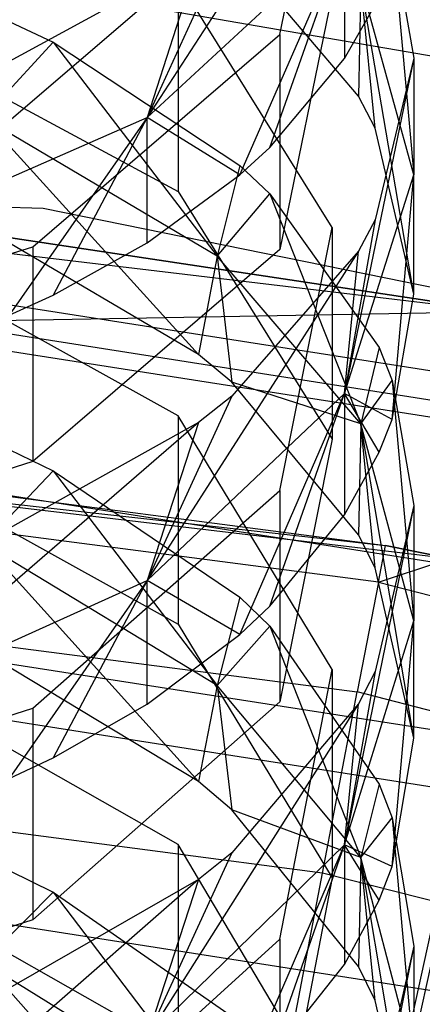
# Model space of a CAD drawing. Extents: x 0.1 to 26.5, y -19.1 to 0.
# Tile 172 of 256: x 13.523 to 13.666, y -10.174 to -9.824. Entities that reach past the tile are written whole.
import ezdxf

# ---------------------------------------------------------------- set-up
doc = ezdxf.new("R2010")
doc.units = 0
doc.header["$LTSCALE"] = 2.54
doc.layers.get('0').update_dxf_attribs({"linetype": 'CONTINUOUS'})

# ---------------------------------------------------------------- blocks, each defined once
blk = doc.blocks.new('7777_STL')
at = {"color": 0}
for p, q in [((13.61545, -9.82902, 15.24207), (13.6341, -9.73799, 15.11832)), ((13.61545, -9.82902, 15.24207), (13.6341, -9.73799, 15.11832)), ((13.6434, -9.74269, 15.30604), (13.56823, -9.8585, 15.37519)), ((13.6434, -9.74269, 15.30604), (13.56823, -9.8585, 15.37519)), ((13.5983, -9.79289, 15.37717), (13.56823, -9.8585, 15.37519)), ((13.5983, -9.79289, 15.37717), (13.56823, -9.8585, 15.37519)), ((13.56823, -9.8585, 15.37519), (13.63848, -9.79365, 15.28558)), ((13.56823, -9.8585, 15.37519), (13.63848, -9.79365, 15.28558)), ((13.60116, -9.87891, 15.3099), (13.63848, -9.79365, 15.28558)), ((13.60116, -9.87891, 15.3099), (13.63848, -9.79365, 15.28558)), ((13.61189, -9.86911, 15.29659), (13.63848, -9.79365, 15.28558)), ((13.61189, -9.86911, 15.29659), (13.63848, -9.79365, 15.28558)), ((13.63848, -9.79365, 15.28558), (13.63848, -9.83753, 15.25365)), ((13.63848, -9.79365, 15.28558), (13.63848, -9.83753, 15.25365)), ((13.6554, -9.79402, 15.03445), (13.66313, -9.87894, 15.0622)), ((13.6554, -9.79402, 15.03445), (13.66313, -9.87894, 15.0622)), ((13.6554, -9.79402, 15.03445), (13.66313, -9.83736, 15.09338)), ((13.6554, -9.79402, 15.03445), (13.66313, -9.83736, 15.09338)), ((13.6434, -9.85086, 14.93812), (13.5983, -9.7979, 14.86902)), ((13.6434, -9.85086, 14.93812), (13.5983, -9.7979, 14.86902)), ((13.58643, -9.80196, 15.39003), (13.47077, -9.90121, 15.43421)), ((13.58643, -9.80196, 15.39003), (13.47077, -9.90121, 15.43421)), ((13.58643, -9.80196, 15.39003), (13.51506, -9.84072, 15.44495)), ((13.58643, -9.80196, 15.39003), (13.51506, -9.84072, 15.44495)), ((13.58643, -9.80196, 15.39003), (13.56823, -9.8585, 15.37519)), ((13.58643, -9.80196, 15.39003), (13.56823, -9.8585, 15.37519)), ((13.6341, -9.89762, 14.99911), (13.57922, -9.80959, 14.88427)), ((13.57922, -9.80959, 14.88427), (13.57922, -9.88485, 14.82658)), ((13.6341, -9.89762, 14.99911), (13.57922, -9.80959, 14.88427)), ((13.57922, -9.80959, 14.88427), (13.57922, -9.88485, 14.82658)), ((13.64423, -9.81066, 14.97161), (13.6434, -9.85086, 14.93812)), ((13.64423, -9.81066, 14.97161), (13.6434, -9.85086, 14.93812)), ((13.66313, -9.87894, 15.0622), (13.64423, -9.81066, 14.97161)), ((13.66313, -9.92134, 15.03007), (13.64423, -9.81066, 14.97161)), ((13.66313, -9.87894, 15.0622), (13.64423, -9.81066, 14.97161)), ((13.66313, -9.92134, 15.03007), (13.64423, -9.81066, 14.97161)), ((13.64939, -9.86228, 14.95302), (13.64423, -9.81066, 14.97161)), ((13.64939, -9.86228, 14.95302), (13.64423, -9.81066, 14.97161)), ((13.75847, -9.85211, 29.67422), (13.54, -9.81436, 29.67422)), ((13.75847, -9.85211, 29.67422), (13.54, -9.81436, 29.67422)), ((13.6341, -9.81438, 15.06213), (13.61545, -9.9054, 15.18589)), ((13.6341, -9.81438, 15.06213), (13.61545, -9.9054, 15.18589)), ((13.63848, -9.83753, 15.25365), (13.65074, -9.81577, 15.22407)), ((13.63848, -9.83753, 15.25365), (13.65074, -9.81577, 15.22407)), ((13.46339, -9.82242, 14.74514), (13.57922, -9.88485, 14.82658)), ((13.46339, -9.82242, 14.74514), (13.57922, -9.88485, 14.82658)), ((13.51911, -9.82434, 14.74765), (13.5347, -9.83167, 14.7572)), ((13.51911, -9.82434, 14.74765), (13.5347, -9.83167, 14.7572)), ((13.52754, -9.90448, 15.34467), (13.61545, -9.82902, 15.24207)), ((13.52754, -9.90448, 15.34467), (13.61545, -9.82902, 15.24207)), ((13.61545, -9.82902, 15.24207), (13.61545, -9.9054, 15.18589)), ((13.61545, -9.82902, 15.24207), (13.61545, -9.9054, 15.18589)), ((13.50995, -9.85869, 14.71263), (13.5347, -9.83167, 14.7572)), ((13.50995, -9.85869, 14.71263), (13.5347, -9.83167, 14.7572)), ((13.5347, -9.83167, 14.7572), (13.59313, -9.90775, 14.77508)), ((13.5347, -9.83167, 14.7572), (13.59313, -9.90775, 14.77508)), ((13.5347, -9.83167, 14.7572), (13.60116, -9.87552, 14.81442)), ((13.5347, -9.83167, 14.7572), (13.60116, -9.87552, 14.81442)), ((13.61189, -9.86911, 15.29659), (13.63848, -9.83753, 15.25365)), ((13.61189, -9.86911, 15.29659), (13.63848, -9.83753, 15.25365)), ((13.66313, -9.83736, 15.09338), (13.63848, -9.9566, 15.16523)), ((13.66313, -9.83736, 15.09338), (13.63848, -9.9566, 15.16523)), ((13.66313, -9.83736, 15.09338), (13.64939, -9.89488, 15.17159)), ((13.66313, -9.83736, 15.09338), (13.64939, -9.89488, 15.17159)), ((13.66313, -9.83736, 15.09338), (13.66313, -9.87894, 15.0622)), ((13.66313, -9.83736, 15.09338), (13.66313, -9.87894, 15.0622)), ((13.64939, -9.86228, 14.95302), (13.6434, -9.85086, 14.93812)), ((13.64939, -9.86228, 14.95302), (13.6434, -9.85086, 14.93812)), ((13.47077, -9.90121, 15.43421), (13.56823, -9.8585, 15.37519)), ((13.47077, -9.90121, 15.43421), (13.56823, -9.8585, 15.37519)), ((13.59313, -9.90775, 14.77508), (13.50995, -9.85869, 14.71263)), ((13.50995, -9.85869, 14.71263), (13.58643, -9.94274, 14.73643)), ((13.50995, -9.85869, 14.71263), (13.58643, -9.94274, 14.73643)), ((13.59313, -9.90775, 14.77508), (13.50995, -9.85869, 14.71263)), ((13.56823, -9.8585, 15.37519), (13.5191, -9.92875, 15.37767)), ((13.56823, -9.8585, 15.37519), (13.5191, -9.92875, 15.37767)), ((13.56823, -9.8585, 15.37519), (13.5347, -9.92162, 15.36797)), ((13.56823, -9.8585, 15.37519), (13.5347, -9.92162, 15.36797)), ((13.56823, -9.90307, 15.34276), (13.56823, -9.8585, 15.37519)), ((13.56823, -9.90307, 15.34276), (13.56823, -9.8585, 15.37519)), ((13.60116, -9.87891, 15.3099), (13.56823, -9.8585, 15.37519)), ((13.60116, -9.87891, 15.3099), (13.56823, -9.8585, 15.37519)), ((13.66313, -9.92134, 15.03007), (13.64939, -9.86228, 14.95302)), ((13.66313, -9.92134, 15.03007), (13.64939, -9.86228, 14.95302)), ((13.60116, -9.87891, 15.3099), (13.61189, -9.86911, 15.29659)), ((13.60116, -9.87891, 15.3099), (13.61189, -9.86911, 15.29659)), ((13.60116, -9.87552, 14.81442), (13.59313, -9.90775, 14.77508)), ((13.60116, -9.87552, 14.81442), (13.59313, -9.90775, 14.77508)), ((13.60116, -9.87552, 14.81442), (13.61189, -9.88558, 14.82753)), ((13.60116, -9.87552, 14.81442), (13.61189, -9.88558, 14.82753)), ((13.56823, -9.90307, 15.34276), (13.60116, -9.87891, 15.3099)), ((13.56823, -9.90307, 15.34276), (13.60116, -9.87891, 15.3099)), ((13.63848, -9.9566, 15.16523), (13.66313, -9.87894, 15.0622)), ((13.63848, -9.9566, 15.16523), (13.66313, -9.87894, 15.0622)), ((13.6554, -9.96584, 15.08812), (13.66313, -9.87894, 15.0622)), ((13.6554, -9.96584, 15.08812), (13.66313, -9.87894, 15.0622)), ((13.66313, -9.92134, 15.03007), (13.66313, -9.87894, 15.0622)), ((13.66313, -9.92134, 15.03007), (13.66313, -9.87894, 15.0622)), ((13.53116, -9.89089, 28.47422), (13.20904, -9.88119, 28.47422)), ((13.53116, -9.89089, 28.47422), (13.20904, -9.88119, 28.47422)), ((13.53116, -9.89089, 29.67422), (13.20904, -9.88119, 29.67422)), ((13.53116, -9.89089, 29.67422), (13.20904, -9.88119, 29.67422)), ((13.57922, -9.88485, 14.82658), (13.6341, -9.97288, 14.94143)), ((13.57922, -9.88485, 14.82658), (13.6341, -9.97288, 14.94143)), ((13.59313, -9.90775, 14.77508), (13.61189, -9.88558, 14.82753)), ((13.59313, -9.90775, 14.77508), (13.61189, -9.88558, 14.82753)), ((13.61189, -9.88558, 14.82753), (13.64423, -9.96738, 14.85101)), ((13.61189, -9.88558, 14.82753), (13.64423, -9.96738, 14.85101)), ((13.61189, -9.88558, 14.82753), (13.65074, -9.94034, 14.89898)), ((13.61189, -9.88558, 14.82753), (13.65074, -9.94034, 14.89898)), ((13.37587, -9.88982, 31.75208), (13.69413, -9.92759, 31.75208)), ((13.37587, -9.88982, 31.75208), (13.69413, -9.92759, 31.75208)), ((13.847, -9.95489, 28.47422), (13.53116, -9.89089, 28.47422)), ((13.53116, -9.89089, 29.67422), (13.53116, -9.89089, 28.47422)), ((13.847, -9.95489, 28.47422), (13.53116, -9.89089, 28.47422)), ((13.847, -9.95489, 29.67422), (13.53116, -9.89089, 29.67422)), ((13.53116, -9.89089, 29.67422), (13.53116, -9.89089, 28.47422)), ((13.847, -9.95489, 29.67422), (13.53116, -9.89089, 29.67422)), ((13.49517, -9.89757, 27.25318), (13.69413, -9.92759, 27.25318)), ((13.69413, -9.92759, 31.75208), (13.49517, -9.89757, 27.25318)), ((13.49517, -9.89757, 27.25318), (13.69413, -9.92759, 27.25318)), ((13.69413, -9.92759, 31.75208), (13.49517, -9.89757, 27.25318)), ((13.61545, -9.99108, 15.12104), (13.6341, -9.89762, 14.99911)), ((13.61545, -9.99108, 15.12104), (13.6341, -9.89762, 14.99911)), ((13.6341, -9.89762, 14.99911), (13.6341, -9.97288, 14.94143)), ((13.6341, -9.89762, 14.99911), (13.6341, -9.97288, 14.94143)), ((13.64939, -9.89488, 15.17159), (13.63848, -9.9566, 15.16523)), ((13.64939, -9.89488, 15.17159), (13.63848, -9.9566, 15.16523)), ((13.64939, -9.89488, 15.17159), (13.6434, -9.90601, 15.18671)), ((13.64939, -9.89488, 15.17159), (13.6434, -9.90601, 15.18671)), ((13.57922, -9.96453, 14.76371), (13.46339, -9.90048, 14.68352)), ((13.57922, -9.96453, 14.76371), (13.46339, -9.90048, 14.68352)), ((13.58643, -9.94274, 14.73643), (13.51506, -9.90078, 14.68391)), ((13.58643, -9.94274, 14.73643), (13.51506, -9.90078, 14.68391)), ((13.39051, -9.94709, 15.40261), (13.52754, -9.90448, 15.34467)), ((13.39051, -9.94709, 15.40261), (13.52754, -9.90448, 15.34467)), ((13.52754, -9.90448, 15.34467), (13.52754, -9.98087, 15.28849)), ((13.52754, -9.90448, 15.34467), (13.52754, -9.98087, 15.28849)), ((13.5347, -9.92162, 15.36797), (13.56823, -9.90307, 15.34276)), ((13.5347, -9.92162, 15.36797), (13.56823, -9.90307, 15.34276)), ((13.61545, -9.9054, 15.18589), (13.52754, -9.98087, 15.28849)), ((13.61545, -9.9054, 15.18589), (13.52754, -9.98087, 15.28849)), ((13.6434, -9.90601, 15.18671), (13.56823, -10.02319, 15.25356)), ((13.6434, -9.90601, 15.18671), (13.56823, -10.02319, 15.25356)), ((13.59313, -9.90775, 14.77508), (13.58643, -9.94274, 14.73643)), ((13.59313, -9.90775, 14.77508), (13.58643, -9.94274, 14.73643)), ((13.64423, -9.96738, 14.85101), (13.59313, -9.90775, 14.77508)), ((13.59313, -9.90775, 14.77508), (13.5983, -9.95256, 14.74872)), ((13.59313, -9.90775, 14.77508), (13.5983, -9.95256, 14.74872)), ((13.64423, -9.96738, 14.85101), (13.59313, -9.90775, 14.77508)), ((13.6434, -9.90601, 15.18671), (13.5983, -9.95759, 15.25684)), ((13.6434, -9.90601, 15.18671), (13.5983, -9.95759, 15.25684)), ((13.63848, -9.9566, 15.16523), (13.6434, -9.90601, 15.18671)), ((13.63848, -9.9566, 15.16523), (13.6434, -9.90601, 15.18671)), ((13.73534, -9.95896, 32.37004), (13.46593, -9.91688, 32.37004)), ((13.73534, -9.95896, 32.37004), (13.46593, -9.91688, 32.37004)), ((13.5191, -9.92875, 15.37767), (13.5347, -9.92162, 15.36797)), ((13.5191, -9.92875, 15.37767), (13.5347, -9.92162, 15.36797)), ((13.6554, -9.96584, 15.08812), (13.66313, -9.92134, 15.03007)), ((13.6554, -9.96584, 15.08812), (13.66313, -9.92134, 15.03007)), ((13.69413, -9.92759, 27.25318), (13.49191, -9.93125, 27.04427)), ((13.69413, -9.92759, 27.25318), (13.49191, -9.93125, 27.04427)), ((13.70912, -9.96536, 27.04427), (13.49191, -9.93125, 27.04427)), ((13.70912, -9.96536, 27.04427), (13.49191, -9.93125, 27.04427)), ((13.71065, -9.97157, 37.3532), (13.4856, -9.93642, 37.3532)), ((13.71065, -9.97157, 37.3532), (13.4856, -9.93642, 37.3532)), ((13.5983, -9.95256, 14.74872), (13.58643, -9.94274, 14.73643)), ((13.5983, -9.95256, 14.74872), (13.58643, -9.94274, 14.73643)), ((13.65074, -9.94034, 14.89898), (13.64423, -9.96738, 14.85101)), ((13.65074, -9.94034, 14.89898), (13.64423, -9.96738, 14.85101)), ((13.65074, -9.94034, 14.89898), (13.6554, -9.95199, 14.91418)), ((13.65074, -9.94034, 14.89898), (13.6554, -9.95199, 14.91418)), ((13.64423, -9.96738, 14.85101), (13.5983, -9.95256, 14.74872)), ((13.64423, -9.96738, 14.85101), (13.5983, -9.95256, 14.74872)), ((13.6434, -10.00689, 14.81675), (13.5983, -9.95256, 14.74872)), ((13.6434, -10.00689, 14.81675), (13.5983, -9.95256, 14.74872)), ((13.64423, -9.96738, 14.85101), (13.6554, -9.95199, 14.91418)), ((13.64423, -9.96738, 14.85101), (13.6554, -9.95199, 14.91418)), ((13.6554, -9.95199, 14.91418), (13.66313, -10.03746, 14.94023)), ((13.6554, -9.95199, 14.91418), (13.66313, -10.03746, 14.94023)), ((13.6554, -9.95199, 14.91418), (13.66313, -9.99649, 14.97224)), ((13.6554, -9.95199, 14.91418), (13.66313, -9.99649, 14.97224)), ((13.56823, -10.02319, 15.25356), (13.63848, -9.9566, 15.16523)), ((13.56823, -10.02319, 15.25356), (13.63848, -9.9566, 15.16523)), ((13.5983, -9.95759, 15.25684), (13.56823, -10.02319, 15.25356)), ((13.5983, -9.95759, 15.25684), (13.56823, -10.02319, 15.25356)), ((13.5983, -9.95759, 15.25684), (13.58643, -9.96691, 15.26952)), ((13.5983, -9.95759, 15.25684), (13.58643, -9.96691, 15.26952)), ((13.60116, -10.04231, 15.18788), (13.63848, -9.9566, 15.16523)), ((13.60116, -10.04231, 15.18788), (13.63848, -9.9566, 15.16523)), ((13.61189, -10.03225, 15.17477), (13.63848, -9.9566, 15.16523)), ((13.61189, -10.03225, 15.17477), (13.63848, -9.9566, 15.16523)), ((13.65074, -9.97749, 15.10332), (13.63848, -9.9566, 15.16523)), ((13.63848, -9.9566, 15.16523), (13.63848, -9.99983, 15.13247)), ((13.65074, -9.97749, 15.10332), (13.63848, -9.9566, 15.16523)), ((13.6554, -9.96584, 15.08812), (13.63848, -9.9566, 15.16523)), ((13.6554, -9.96584, 15.08812), (13.63848, -9.9566, 15.16523)), ((13.63848, -9.9566, 15.16523), (13.63848, -9.99983, 15.13247)), ((13.6341, -10.05484, 14.87677), (13.57922, -9.96453, 14.76371)), ((13.57922, -9.96453, 14.76371), (13.57922, -10.03861, 14.70453)), ((13.6341, -10.05484, 14.87677), (13.57922, -9.96453, 14.76371)), ((13.57922, -9.96453, 14.76371), (13.57922, -10.03861, 14.70453)), ((13.58643, -9.96691, 15.26952), (13.47077, -10.06704, 15.31174)), ((13.58643, -9.96691, 15.26952), (13.47077, -10.06704, 15.31174)), ((13.58643, -9.96691, 15.26952), (13.51506, -10.00675, 15.32367)), ((13.58643, -9.96691, 15.26952), (13.51506, -10.00675, 15.32367)), ((13.58643, -9.96691, 15.26952), (13.56823, -10.02319, 15.25356)), ((13.58643, -9.96691, 15.26952), (13.56823, -10.02319, 15.25356)), ((13.64423, -9.96738, 14.85101), (13.6434, -10.00689, 14.81675)), ((13.64423, -9.96738, 14.85101), (13.6434, -10.00689, 14.81675)), ((13.66313, -10.03746, 14.94023), (13.64423, -9.96738, 14.85101)), ((13.66313, -10.0792, 14.90727), (13.64423, -9.96738, 14.85101)), ((13.66313, -10.03746, 14.94023), (13.64423, -9.96738, 14.85101)), ((13.66313, -10.0792, 14.90727), (13.64423, -9.96738, 14.85101)), ((13.64939, -10.01861, 14.83142), (13.64423, -9.96738, 14.85101)), ((13.64939, -10.01861, 14.83142), (13.64423, -9.96738, 14.85101)), ((13.65074, -9.97749, 15.10332), (13.6554, -9.96584, 15.08812)), ((13.65074, -9.97749, 15.10332), (13.6554, -9.96584, 15.08812)), ((13.65221, -10.23718, 37.54046), (13.71065, -9.97157, 37.3532)), ((13.65221, -10.23718, 37.54046), (13.71065, -9.97157, 37.3532)), ((13.46339, -9.97457, 14.62434), (13.57922, -10.03861, 14.70453)), ((13.46339, -9.97457, 14.62434), (13.57922, -10.03861, 14.70453)), ((13.6341, -9.97288, 14.94143), (13.61545, -10.06633, 15.06336)), ((13.6341, -9.97288, 14.94143), (13.61545, -10.06633, 15.06336)), ((13.51911, -9.97656, 14.62684), (13.5347, -9.98408, 14.63625)), ((13.51911, -9.97656, 14.62684), (13.5347, -9.98408, 14.63625)), ((13.63848, -9.99983, 15.13247), (13.65074, -9.97749, 15.10332)), ((13.63848, -9.99983, 15.13247), (13.65074, -9.97749, 15.10332)), ((13.3729, -9.97933, 31.75208), (13.67607, -10.01531, 31.75208)), ((13.3729, -9.97933, 31.75208), (13.67607, -10.01531, 31.75208)), ((13.3729, -9.97933, 31.75208), (13.65301, -10.01072, 27.45208)), ((13.3729, -9.97933, 31.75208), (13.65301, -10.01072, 27.45208)), ((13.52754, -9.98087, 15.28849), (13.39051, -10.02348, 15.34642)), ((13.52754, -9.98087, 15.28849), (13.39051, -10.02348, 15.34642)), ((13.43747, -9.98264, 27.45208), (13.65301, -10.01072, 27.45208)), ((13.43747, -9.98264, 27.45208), (13.65301, -10.01072, 27.45208)), ((13.50995, -10.01013, 14.5912), (13.5347, -9.98408, 14.63625)), ((13.50995, -10.01013, 14.5912), (13.5347, -9.98408, 14.63625)), ((13.5347, -9.98408, 14.63625), (13.59313, -10.06043, 14.65265)), ((13.5347, -9.98408, 14.63625), (13.59313, -10.06043, 14.65265)), ((13.5347, -9.98408, 14.63625), (13.60116, -10.02907, 14.69258)), ((13.5347, -9.98408, 14.63625), (13.60116, -10.02907, 14.69258)), ((13.69699, -10.02092, 26.84043), (13.48643, -9.98785, 26.84043)), ((13.69699, -10.02092, 26.84043), (13.48643, -9.98785, 26.84043)), ((13.52754, -10.06856, 15.22213), (13.61545, -9.99108, 15.12104)), ((13.52754, -10.06856, 15.22213), (13.61545, -9.99108, 15.12104)), ((13.61545, -9.99108, 15.12104), (13.61545, -10.06633, 15.06336)), ((13.61545, -9.99108, 15.12104), (13.61545, -10.06633, 15.06336)), ((13.6505, -10.02378, 27.23364), (13.43655, -9.99591, 27.23364)), ((13.6505, -10.02378, 27.23364), (13.43655, -9.99591, 27.23364)), ((13.66313, -9.99649, 14.97224), (13.63848, -10.11715, 15.0417)), ((13.66313, -9.99649, 14.97224), (13.63848, -10.11715, 15.0417)), ((13.66313, -9.99649, 14.97224), (13.64939, -10.05555, 15.04929)), ((13.66313, -9.99649, 14.97224), (13.64939, -10.05555, 15.04929)), ((13.66313, -9.99649, 14.97224), (13.66313, -10.03746, 14.94023)), ((13.66313, -9.99649, 14.97224), (13.66313, -10.03746, 14.94023)), ((13.61189, -10.03225, 15.17477), (13.63848, -9.99983, 15.13247)), ((13.61189, -10.03225, 15.17477), (13.63848, -9.99983, 15.13247)), ((13.59313, -10.06043, 14.65265), (13.50995, -10.01013, 14.5912)), ((13.50995, -10.01013, 14.5912), (13.58643, -10.09465, 14.61328)), ((13.50995, -10.01013, 14.5912), (13.58643, -10.09465, 14.61328)), ((13.59313, -10.06043, 14.65265), (13.50995, -10.01013, 14.5912)), ((13.64939, -10.01861, 14.83142), (13.6434, -10.00689, 14.81675)), ((13.64939, -10.01861, 14.83142), (13.6434, -10.00689, 14.81675)), ((13.6505, -10.02378, 27.23364), (13.65301, -10.01072, 27.45208)), ((13.6505, -10.02378, 27.23364), (13.65301, -10.01072, 27.45208)), ((13.67607, -10.01531, 31.75208), (13.65301, -10.01072, 27.45208)), ((13.65301, -10.01072, 27.45208), (13.67607, -10.01531, 27.45208)), ((13.67607, -10.01531, 31.75208), (13.65301, -10.01072, 27.45208)), ((13.65301, -10.01072, 27.45208), (13.67607, -10.01531, 27.45208)), ((13.6505, -10.02378, 27.23364), (13.67607, -10.01531, 27.45208)), ((13.6505, -10.02378, 27.23364), (13.67607, -10.01531, 27.45208)), ((13.66313, -10.0792, 14.90727), (13.64939, -10.01861, 14.83142)), ((13.66313, -10.0792, 14.90727), (13.64939, -10.01861, 14.83142)), ((13.47077, -10.06704, 15.31174), (13.56823, -10.02319, 15.25356)), ((13.47077, -10.06704, 15.31174), (13.56823, -10.02319, 15.25356)), ((13.56823, -10.02319, 15.25356), (13.5191, -10.09349, 15.25466)), ((13.56823, -10.02319, 15.25356), (13.5191, -10.09349, 15.25466)), ((13.56823, -10.02319, 15.25356), (13.5347, -10.08616, 15.2451)), ((13.56823, -10.02319, 15.25356), (13.5347, -10.08616, 15.2451)), ((13.56823, -10.06712, 15.22026), (13.56823, -10.02319, 15.25356)), ((13.56823, -10.06712, 15.22026), (13.56823, -10.02319, 15.25356)), ((13.60116, -10.04231, 15.18788), (13.56823, -10.02319, 15.25356)), ((13.60116, -10.04231, 15.18788), (13.56823, -10.02319, 15.25356)), ((13.6505, -10.02378, 27.23364), (13.643, -10.06278, 27.01842)), ((13.6505, -10.02378, 27.23364), (13.643, -10.06278, 27.01842)), ((13.6505, -10.02378, 27.23364), (13.85953, -10.07724, 27.23364)), ((13.6505, -10.02378, 27.23364), (13.85953, -10.07724, 27.23364)), ((13.60116, -10.02907, 14.69258), (13.59313, -10.06043, 14.65265)), ((13.60116, -10.02907, 14.69258), (13.59313, -10.06043, 14.65265)), ((13.60116, -10.02907, 14.69258), (13.61189, -10.03938, 14.70549)), ((13.60116, -10.02907, 14.69258), (13.61189, -10.03938, 14.70549)), ((13.60116, -10.04231, 15.18788), (13.61189, -10.03225, 15.17477)), ((13.60116, -10.04231, 15.18788), (13.61189, -10.03225, 15.17477)), ((13.43381, -10.03553, 27.01842), (13.643, -10.06278, 27.01842)), ((13.43381, -10.03553, 27.01842), (13.643, -10.06278, 27.01842)), ((13.63848, -10.11715, 15.0417), (13.66313, -10.03746, 14.94023)), ((13.63848, -10.11715, 15.0417), (13.66313, -10.03746, 14.94023)), ((13.6554, -10.12485, 14.96442), (13.66313, -10.03746, 14.94023)), ((13.6554, -10.12485, 14.96442), (13.66313, -10.03746, 14.94023)), ((13.66313, -10.0792, 14.90727), (13.66313, -10.03746, 14.94023)), ((13.66313, -10.0792, 14.90727), (13.66313, -10.03746, 14.94023)), ((13.57922, -10.03861, 14.70453), (13.6341, -10.12892, 14.81759)), ((13.57922, -10.03861, 14.70453), (13.6341, -10.12892, 14.81759)), ((13.59313, -10.06043, 14.65265), (13.61189, -10.03938, 14.70549)), ((13.59313, -10.06043, 14.65265), (13.61189, -10.03938, 14.70549)), ((13.61189, -10.03938, 14.70549), (13.64423, -10.1216, 14.72736)), ((13.61189, -10.03938, 14.70549), (13.64423, -10.1216, 14.72736)), ((13.61189, -10.03938, 14.70549), (13.65074, -10.09557, 14.77583)), ((13.61189, -10.03938, 14.70549), (13.65074, -10.09557, 14.77583)), ((13.70676, -10.08211, 32.11265), (13.45559, -10.04287, 32.11265)), ((13.70676, -10.08211, 32.11265), (13.45559, -10.04287, 32.11265)), ((13.56823, -10.06712, 15.22026), (13.60116, -10.04231, 15.18788)), ((13.56823, -10.06712, 15.22026), (13.60116, -10.04231, 15.18788)), ((13.57922, -10.11697, 14.64008), (13.46339, -10.0513, 14.56122)), ((13.57922, -10.11697, 14.64008), (13.46339, -10.0513, 14.56122)), ((13.58643, -10.09465, 14.61328), (13.51506, -10.05164, 14.56162)), ((13.58643, -10.09465, 14.61328), (13.51506, -10.05164, 14.56162)), ((13.61545, -10.15072, 14.9968), (13.6341, -10.05484, 14.87677)), ((13.61545, -10.15072, 14.9968), (13.6341, -10.05484, 14.87677)), ((13.6341, -10.05484, 14.87677), (13.6341, -10.12892, 14.81759)), ((13.6341, -10.05484, 14.87677), (13.6341, -10.12892, 14.81759)), ((13.64939, -10.05555, 15.04929), (13.63848, -10.11715, 15.0417)), ((13.64939, -10.05555, 15.04929), (13.63848, -10.11715, 15.0417)), ((13.64939, -10.05555, 15.04929), (13.6434, -10.06697, 15.06419)), ((13.64939, -10.05555, 15.04929), (13.6434, -10.06697, 15.06419)), ((13.59313, -10.06043, 14.65265), (13.58643, -10.09465, 14.61328)), ((13.59313, -10.06043, 14.65265), (13.58643, -10.09465, 14.61328)), ((13.64423, -10.1216, 14.72736), (13.59313, -10.06043, 14.65265)), ((13.59313, -10.06043, 14.65265), (13.5983, -10.10472, 14.62537)), ((13.59313, -10.06043, 14.65265), (13.5983, -10.10472, 14.62537)), ((13.64423, -10.1216, 14.72736), (13.59313, -10.06043, 14.65265)), ((13.63063, -10.12715, 26.80962), (13.643, -10.06278, 27.01842)), ((13.63063, -10.12715, 26.80962), (13.643, -10.06278, 27.01842)), ((13.84738, -10.11506, 27.01842), (13.643, -10.06278, 27.01842)), ((13.84738, -10.11506, 27.01842), (13.643, -10.06278, 27.01842)), ((13.39051, -10.11231, 15.27921), (13.52754, -10.06856, 15.22213)), ((13.39051, -10.11231, 15.27921), (13.52754, -10.06856, 15.22213)), ((13.68009, -10.09827, 26.64417), (13.47881, -10.06666, 26.64417)), ((13.68009, -10.09827, 26.64417), (13.47881, -10.06666, 26.64417)), ((13.61545, -10.06633, 15.06336), (13.52754, -10.14381, 15.16444)), ((13.61545, -10.06633, 15.06336), (13.52754, -10.14381, 15.16444)), ((13.52754, -10.06856, 15.22213), (13.52754, -10.14381, 15.16444)), ((13.52754, -10.06856, 15.22213), (13.52754, -10.14381, 15.16444)), ((13.5347, -10.08616, 15.2451), (13.56823, -10.06712, 15.22026)), ((13.5347, -10.08616, 15.2451), (13.56823, -10.06712, 15.22026)), ((13.6434, -10.06697, 15.06419), (13.56823, -10.18547, 15.12868)), ((13.6434, -10.06697, 15.06419), (13.56823, -10.18547, 15.12868)), ((13.6434, -10.06697, 15.06419), (13.5983, -10.11993, 15.13329)), ((13.6434, -10.06697, 15.06419), (13.5983, -10.11993, 15.13329)), ((13.63848, -10.11715, 15.0417), (13.6434, -10.06697, 15.06419)), ((13.63848, -10.11715, 15.0417), (13.6434, -10.06697, 15.06419)), ((13.6554, -10.12485, 14.96442), (13.66313, -10.0792, 14.90727)), ((13.6554, -10.12485, 14.96442), (13.66313, -10.0792, 14.90727)), ((13.5191, -10.09349, 15.25466), (13.5347, -10.08616, 15.2451)), ((13.5191, -10.09349, 15.25466), (13.5347, -10.08616, 15.2451)), ((13.5983, -10.10472, 14.62537), (13.58643, -10.09465, 14.61328)), ((13.5983, -10.10472, 14.62537), (13.58643, -10.09465, 14.61328)), ((13.65074, -10.09557, 14.77583), (13.64423, -10.1216, 14.72736)), ((13.65074, -10.09557, 14.77583), (13.64423, -10.1216, 14.72736)), ((13.65074, -10.09557, 14.77583), (13.6554, -10.10752, 14.79079)), ((13.65074, -10.09557, 14.77583), (13.6554, -10.10752, 14.79079)), ((13.63063, -10.12715, 26.80962), (13.42928, -10.10091, 26.80962)), ((13.63063, -10.12715, 26.80962), (13.42928, -10.10091, 26.80962)), ((13.65864, -10.19647, 26.45794), (13.68009, -10.09827, 26.64417)), ((13.65864, -10.19647, 26.45794), (13.68009, -10.09827, 26.64417)), ((13.64423, -10.1216, 14.72736), (13.5983, -10.10472, 14.62537)), ((13.64423, -10.1216, 14.72736), (13.5983, -10.10472, 14.62537)), ((13.6434, -10.16042, 14.69228), (13.5983, -10.10472, 14.62537)), ((13.6434, -10.16042, 14.69228), (13.5983, -10.10472, 14.62537)), ((13.64423, -10.1216, 14.72736), (13.6554, -10.10752, 14.79079)), ((13.64423, -10.1216, 14.72736), (13.6554, -10.10752, 14.79079)), ((13.6554, -10.10752, 14.79079), (13.66313, -10.19346, 14.81514)), ((13.6554, -10.10752, 14.79079), (13.66313, -10.19346, 14.81514)), ((13.6554, -10.10752, 14.79079), (13.66313, -10.15317, 14.84794)), ((13.6554, -10.10752, 14.79079), (13.66313, -10.15317, 14.84794)), ((13.56823, -10.18547, 15.12868), (13.63848, -10.11715, 15.0417)), ((13.56823, -10.18547, 15.12868), (13.63848, -10.11715, 15.0417)), ((13.6341, -10.20955, 14.75128), (13.57922, -10.11697, 14.64008)), ((13.57922, -10.11697, 14.64008), (13.57922, -10.18984, 14.57941)), ((13.6341, -10.20955, 14.75128), (13.57922, -10.11697, 14.64008)), ((13.57922, -10.11697, 14.64008), (13.57922, -10.18984, 14.57941)), ((13.60116, -10.2033, 15.06263), (13.63848, -10.11715, 15.0417)), ((13.60116, -10.2033, 15.06263), (13.63848, -10.11715, 15.0417)), ((13.61189, -10.19299, 15.04972), (13.63848, -10.11715, 15.0417)), ((13.61189, -10.19299, 15.04972), (13.63848, -10.11715, 15.0417)), ((13.65074, -10.1368, 14.97938), (13.63848, -10.11715, 15.0417)), ((13.63848, -10.11715, 15.0417), (13.63848, -10.15972, 15.00808)), ((13.65074, -10.1368, 14.97938), (13.63848, -10.11715, 15.0417)), ((13.6554, -10.12485, 14.96442), (13.63848, -10.11715, 15.0417)), ((13.6554, -10.12485, 14.96442), (13.63848, -10.11715, 15.0417)), ((13.63848, -10.11715, 15.0417), (13.63848, -10.15972, 15.00808)), ((13.5983, -10.11993, 15.13329), (13.56823, -10.18547, 15.12868)), ((13.5983, -10.11993, 15.13329), (13.56823, -10.18547, 15.12868)), ((13.5983, -10.11993, 15.13329), (13.58643, -10.12951, 15.14578)), ((13.5983, -10.11993, 15.13329), (13.58643, -10.12951, 15.14578)), ((13.64423, -10.1216, 14.72736), (13.6434, -10.16042, 14.69228)), ((13.64423, -10.1216, 14.72736), (13.6434, -10.16042, 14.69228)), ((13.66313, -10.19346, 14.81514), (13.64423, -10.1216, 14.72736)), ((13.66313, -10.23455, 14.78131), (13.64423, -10.1216, 14.72736)), ((13.66313, -10.19346, 14.81514), (13.64423, -10.1216, 14.72736)), ((13.66313, -10.23455, 14.78131), (13.64423, -10.1216, 14.72736)), ((13.64939, -10.17244, 14.70671), (13.64423, -10.1216, 14.72736)), ((13.64939, -10.17244, 14.70671), (13.64423, -10.1216, 14.72736)), ((13.46339, -10.12418, 14.50054), (13.57922, -10.18984, 14.57941)), ((13.46339, -10.12418, 14.50054), (13.57922, -10.18984, 14.57941)), ((13.65074, -10.1368, 14.97938), (13.6554, -10.12485, 14.96442)), ((13.65074, -10.1368, 14.97938), (13.6554, -10.12485, 14.96442)), ((13.51911, -10.12624, 14.50302), (13.5347, -10.13394, 14.51227)), ((13.51911, -10.12624, 14.50302), (13.5347, -10.13394, 14.51227)), ((13.61356, -10.21591, 26.61031), (13.63063, -10.12715, 26.80962)), ((13.61356, -10.21591, 26.61031), (13.63063, -10.12715, 26.80962)), ((13.6341, -10.12892, 14.81759), (13.61545, -10.2248, 14.93762)), ((13.6341, -10.12892, 14.81759), (13.61545, -10.2248, 14.93762)), ((13.82734, -10.17745, 26.80962), (13.63063, -10.12715, 26.80962)), ((13.82734, -10.17745, 26.80962), (13.63063, -10.12715, 26.80962)), ((13.58643, -10.12951, 15.14578), (13.47077, -10.23048, 15.18598)), ((13.58643, -10.12951, 15.14578), (13.47077, -10.23048, 15.18598)), ((13.58643, -10.12951, 15.14578), (13.51506, -10.1704, 15.19913)), ((13.58643, -10.12951, 15.14578), (13.51506, -10.1704, 15.19913)), ((13.58643, -10.12951, 15.14578), (13.56823, -10.18547, 15.12868)), ((13.58643, -10.12951, 15.14578), (13.56823, -10.18547, 15.12868)), ((13.68599, -10.1716, 31.841), (13.44807, -10.13443, 31.841)), ((13.68599, -10.1716, 31.841), (13.44807, -10.13443, 31.841)), ((13.50995, -10.15895, 14.46679), (13.5347, -10.13394, 14.51227)), ((13.50995, -10.15895, 14.46679), (13.5347, -10.13394, 14.51227)), ((13.5347, -10.13394, 14.51227), (13.59313, -10.21051, 14.52718)), ((13.5347, -10.13394, 14.51227), (13.59313, -10.21051, 14.52718)), ((13.5347, -10.13394, 14.51227), (13.60116, -10.18007, 14.56767)), ((13.5347, -10.13394, 14.51227), (13.60116, -10.18007, 14.56767)), ((13.63848, -10.15972, 15.00808), (13.65074, -10.1368, 14.97938)), ((13.63848, -10.15972, 15.00808), (13.65074, -10.1368, 14.97938)), ((13.52754, -10.14381, 15.16444), (13.39051, -10.18757, 15.22152)), ((13.52754, -10.14381, 15.16444), (13.39051, -10.18757, 15.22152)), ((13.52754, -10.2302, 15.09632), (13.61545, -10.15072, 14.9968)), ((13.52754, -10.2302, 15.09632), (13.61545, -10.15072, 14.9968)), ((13.61545, -10.15072, 14.9968), (13.61545, -10.2248, 14.93762)), ((13.61545, -10.15072, 14.9968), (13.61545, -10.2248, 14.93762)), ((13.66313, -10.15317, 14.84794), (13.63848, -10.27519, 14.91497)), ((13.66313, -10.15317, 14.84794), (13.63848, -10.27519, 14.91497)), ((13.66313, -10.15317, 14.84794), (13.64939, -10.21376, 14.9238)), ((13.66313, -10.15317, 14.84794), (13.64939, -10.21376, 14.9238)), ((13.66313, -10.15317, 14.84794), (13.66313, -10.19346, 14.81514)), ((13.66313, -10.15317, 14.84794), (13.66313, -10.19346, 14.81514)), ((13.59313, -10.21051, 14.52718), (13.50995, -10.15895, 14.46679)), ((13.50995, -10.15895, 14.46679), (13.58643, -10.24395, 14.48709)), ((13.50995, -10.15895, 14.46679), (13.58643, -10.24395, 14.48709)), ((13.59313, -10.21051, 14.52718), (13.50995, -10.15895, 14.46679)), ((13.61189, -10.19299, 15.04972), (13.63848, -10.15972, 15.00808)), ((13.61189, -10.19299, 15.04972), (13.63848, -10.15972, 15.00808)), ((13.64939, -10.17244, 14.70671), (13.6434, -10.16042, 14.69228)), ((13.64939, -10.17244, 14.70671), (13.6434, -10.16042, 14.69228)), ((13.66313, -10.23455, 14.78131), (13.64939, -10.17244, 14.70671)), ((13.66313, -10.23455, 14.78131), (13.64939, -10.17244, 14.70671))]:
    blk.add_line(p, q, dxfattribs=at)
blk = doc.blocks.new('GROUP_2')
at = {"color": 0}
blk.add_blockref('7777_STL', (-0.13159, 19.10373, -0.15965), dxfattribs=at)

msp = doc.modelspace()

# ---------------------------------------------------------------- block references
at = {"color": 0}
msp.add_blockref('GROUP_2', (0.13159, -19.10373, 0.15965), dxfattribs=at)

doc.saveas('drawing.dxf')
